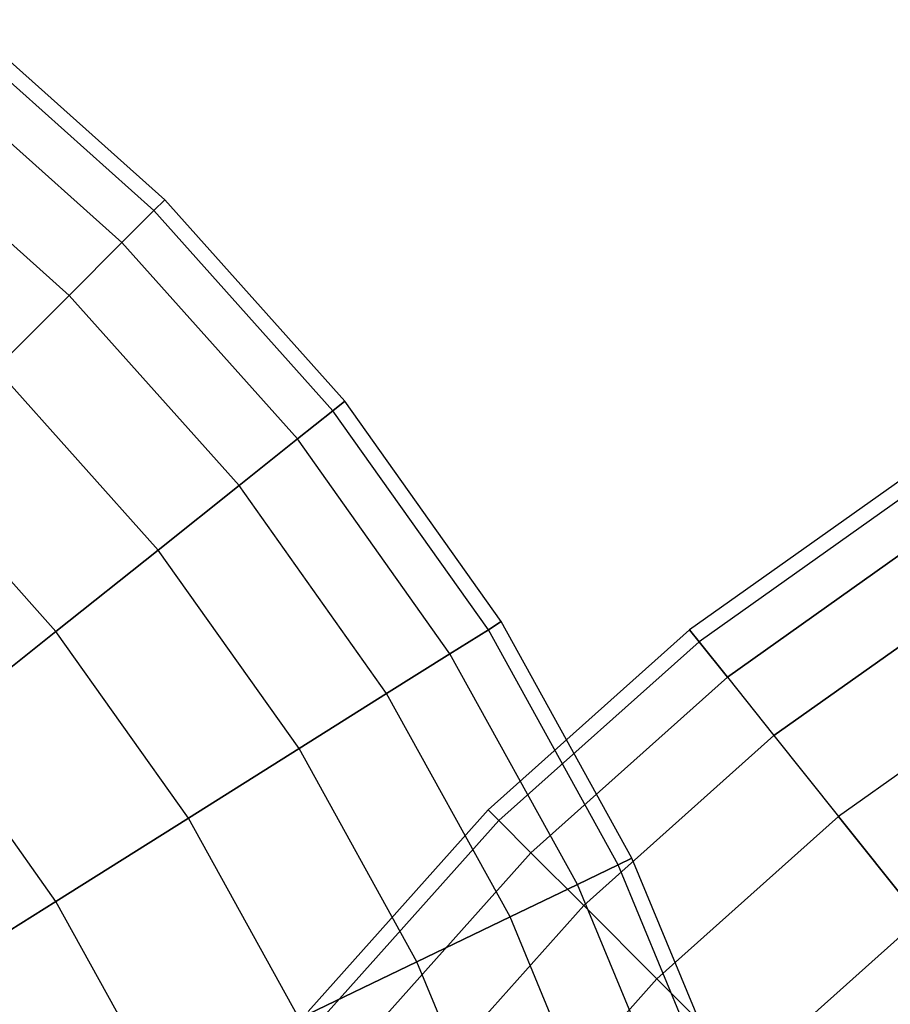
# Model space of a CAD drawing. Extents: x 0.2 to 44.2, y -21.9 to 24.
# Tile 188 of 239: x 23.6 to 26.5, y 19 to 22.2. Entities that reach past the tile are written whole.
import ezdxf

# ---------------------------------------------------------------- set-up
doc = ezdxf.new("R2010")
doc.units = 0
doc.header["$LTSCALE"] = 2.54
doc.layers.get('0').update_dxf_attribs({"color": 13, "linetype": 'CONTINUOUS'})

# ---------------------------------------------------------------- blocks, each defined once
blk = doc.blocks.new('GRUPUJ_1')
at = {"color": 0}
for p, q in [((23.8716, 43.5629, 52.4413), (23.2027, 44.1607, 52.4413)), ((23.8716, 43.5629, 52.4413), (23.2027, 44.1607, 52.4413)), ((23.8361, 43.5273, 53.337), (23.1713, 44.1214, 53.337)), ((23.8361, 43.5273, 51.5456), (23.1713, 44.1214, 51.5456)), ((23.8361, 43.5273, 53.337), (23.1713, 44.1214, 53.337)), ((23.8361, 43.5273, 51.5456), (23.1713, 44.1214, 51.5456)), ((23.7298, 43.4211, 50.6611), (23.0776, 44.0039, 50.6611)), ((23.7298, 43.4211, 54.2214), (23.0776, 44.0039, 54.2214)), ((23.7298, 43.4211, 54.2214), (23.0776, 44.0039, 54.2214)), ((23.7298, 43.4211, 50.6611), (23.0776, 44.0039, 50.6611)), ((23.5542, 43.2455, 49.799), (22.9228, 43.8097, 49.799)), ((23.5542, 43.2455, 55.0835), (22.9228, 43.8097, 55.0835)), ((23.5542, 43.2455, 55.0835), (22.9228, 43.8097, 55.0835)), ((23.5542, 43.2455, 49.799), (22.9228, 43.8097, 49.799)), ((23.8361, 43.5273, 53.337), (23.8716, 43.5629, 52.4413)), ((23.8716, 43.5629, 52.4413), (23.8361, 43.5273, 51.5456)), ((23.8361, 43.5273, 53.337), (23.8716, 43.5629, 52.4413)), ((23.8716, 43.5629, 52.4413), (23.8361, 43.5273, 51.5456)), ((24.4694, 42.894, 52.4413), (23.8716, 43.5629, 52.4413)), ((24.4694, 42.894, 52.4413), (23.8716, 43.5629, 52.4413)), ((23.7298, 43.4211, 54.2214), (23.8361, 43.5273, 53.337)), ((23.8361, 43.5273, 51.5456), (23.7298, 43.4211, 50.6611)), ((23.8361, 43.5273, 51.5456), (23.7298, 43.4211, 50.6611)), ((23.7298, 43.4211, 54.2214), (23.8361, 43.5273, 53.337)), ((24.4301, 42.8626, 53.337), (23.8361, 43.5273, 53.337)), ((24.4301, 42.8626, 51.5456), (23.8361, 43.5273, 51.5456)), ((24.4301, 42.8626, 51.5456), (23.8361, 43.5273, 51.5456)), ((24.4301, 42.8626, 53.337), (23.8361, 43.5273, 53.337)), ((23.7298, 43.4211, 50.6611), (23.5542, 43.2455, 49.799)), ((23.5542, 43.2455, 55.0835), (23.7298, 43.4211, 54.2214)), ((23.5542, 43.2455, 55.0835), (23.7298, 43.4211, 54.2214)), ((23.7298, 43.4211, 50.6611), (23.5542, 43.2455, 49.799)), ((24.3126, 42.7689, 54.2214), (23.7298, 43.4211, 54.2214)), ((24.3126, 42.7689, 50.6611), (23.7298, 43.4211, 50.6611)), ((24.3126, 42.7689, 50.6611), (23.7298, 43.4211, 50.6611)), ((24.3126, 42.7689, 54.2214), (23.7298, 43.4211, 54.2214)), ((23.3114, 43.0027, 55.9123), (23.5542, 43.2455, 55.0835)), ((23.3114, 43.0027, 55.9123), (23.5542, 43.2455, 55.0835)), ((23.5542, 43.2455, 49.799), (23.3114, 43.0027, 48.9702)), ((23.5542, 43.2455, 49.799), (23.3114, 43.0027, 48.9702)), ((24.1184, 42.6141, 55.0835), (23.5542, 43.2455, 55.0835)), ((24.1184, 42.6141, 55.0835), (23.5542, 43.2455, 55.0835)), ((24.1184, 42.6141, 49.799), (23.5542, 43.2455, 49.799)), ((24.1184, 42.6141, 49.799), (23.5542, 43.2455, 49.799)), ((23.85, 42.4, 55.9123), (23.3114, 43.0027, 55.9123)), ((23.85, 42.4, 55.9123), (23.3114, 43.0027, 55.9123)), ((23.85, 42.4, 48.9702), (23.3114, 43.0027, 48.9702)), ((23.85, 42.4, 48.9702), (23.3114, 43.0027, 48.9702)), ((24.4301, 42.8626, 53.337), (24.4694, 42.894, 52.4413)), ((24.4694, 42.894, 52.4413), (24.4301, 42.8626, 51.5456)), ((24.4694, 42.894, 52.4413), (24.4301, 42.8626, 51.5456)), ((24.4301, 42.8626, 53.337), (24.4694, 42.894, 52.4413)), ((24.9886, 42.1623, 52.4413), (24.4694, 42.894, 52.4413)), ((24.9886, 42.1623, 52.4413), (24.4694, 42.894, 52.4413)), ((24.4301, 42.8626, 51.5456), (24.3126, 42.7689, 50.6611)), ((24.3126, 42.7689, 54.2214), (24.4301, 42.8626, 53.337)), ((24.4301, 42.8626, 51.5456), (24.3126, 42.7689, 50.6611)), ((24.3126, 42.7689, 54.2214), (24.4301, 42.8626, 53.337)), ((24.946, 42.1355, 51.5456), (24.4301, 42.8626, 51.5456)), ((24.946, 42.1355, 53.337), (24.4301, 42.8626, 53.337)), ((24.946, 42.1355, 51.5456), (24.4301, 42.8626, 51.5456)), ((24.946, 42.1355, 53.337), (24.4301, 42.8626, 53.337)), ((24.1184, 42.6141, 55.0835), (24.3126, 42.7689, 54.2214)), ((24.3126, 42.7689, 50.6611), (24.1184, 42.6141, 49.799)), ((24.1184, 42.6141, 55.0835), (24.3126, 42.7689, 54.2214)), ((24.3126, 42.7689, 50.6611), (24.1184, 42.6141, 49.799)), ((24.8187, 42.0556, 50.6611), (24.3126, 42.7689, 50.6611)), ((24.8187, 42.0556, 54.2214), (24.3126, 42.7689, 54.2214)), ((24.8187, 42.0556, 50.6611), (24.3126, 42.7689, 50.6611)), ((24.8187, 42.0556, 54.2214), (24.3126, 42.7689, 54.2214)), ((23.5107, 42.1294, 56.6975), (23.0046, 42.6958, 56.6975)), ((23.5107, 42.1294, 56.6975), (23.0046, 42.6958, 56.6975)), ((23.5107, 42.1294, 48.185), (23.0046, 42.6958, 48.185)), ((23.5107, 42.1294, 48.185), (23.0046, 42.6958, 48.185)), ((26.346, 42.6542, 32.9413), (25.6143, 42.135, 32.9413)), ((26.346, 42.6542, 32.9413), (25.6143, 42.135, 32.9413)), ((23.85, 42.4, 55.9123), (24.1184, 42.6141, 55.0835)), ((23.85, 42.4, 55.9123), (24.1184, 42.6141, 55.0835)), ((24.1184, 42.6141, 49.799), (23.85, 42.4, 48.9702)), ((24.1184, 42.6141, 49.799), (23.85, 42.4, 48.9702)), ((24.6084, 41.9235, 55.0835), (24.1184, 42.6141, 55.0835)), ((24.6084, 41.9235, 49.799), (24.1184, 42.6141, 49.799)), ((24.6084, 41.9235, 55.0835), (24.1184, 42.6141, 55.0835)), ((24.6084, 41.9235, 49.799), (24.1184, 42.6141, 49.799)), ((26.3728, 42.6116, 32.0456), (25.6457, 42.0957, 32.0456)), ((26.3728, 42.6116, 33.837), (25.6457, 42.0957, 33.837)), ((26.3728, 42.6116, 32.0456), (25.6457, 42.0957, 32.0456)), ((26.3728, 42.6116, 33.837), (25.6457, 42.0957, 33.837)), ((26.4527, 42.4844, 34.7214), (25.7394, 41.9782, 34.7214)), ((25.7394, 41.9782, 31.1611), (26.4527, 42.4844, 31.1611)), ((26.4527, 42.4844, 34.7214), (25.7394, 41.9782, 34.7214)), ((25.7394, 41.9782, 31.1611), (26.4527, 42.4844, 31.1611)), ((23.5107, 42.1294, 56.6975), (23.85, 42.4, 55.9123)), ((23.85, 42.4, 48.9702), (23.5107, 42.1294, 48.185)), ((23.5107, 42.1294, 56.6975), (23.85, 42.4, 55.9123)), ((23.85, 42.4, 48.9702), (23.5107, 42.1294, 48.185)), ((24.3178, 41.7408, 55.9123), (23.85, 42.4, 55.9123)), ((24.3178, 41.7408, 55.9123), (23.85, 42.4, 55.9123)), ((24.3178, 41.7408, 48.9702), (23.85, 42.4, 48.9702)), ((24.3178, 41.7408, 48.9702), (23.85, 42.4, 48.9702)), ((26.5849, 42.2741, 35.5835), (25.8942, 41.7841, 35.5835)), ((26.5849, 42.2741, 35.5835), (25.8942, 41.7841, 35.5835)), ((25.8942, 41.7841, 30.299), (26.5849, 42.2741, 30.299)), ((25.8942, 41.7841, 30.299), (26.5849, 42.2741, 30.299)), ((24.946, 42.1355, 51.5456), (24.8187, 42.0556, 50.6611)), ((24.8187, 42.0556, 54.2214), (24.946, 42.1355, 53.337)), ((24.946, 42.1355, 51.5456), (24.8187, 42.0556, 50.6611)), ((24.8187, 42.0556, 54.2214), (24.946, 42.1355, 53.337)), ((25.6143, 42.135, 32.9413), (24.9454, 41.5372, 32.9413)), ((25.6143, 42.135, 32.9413), (24.9454, 41.5372, 32.9413)), ((24.9886, 42.1623, 52.4413), (24.946, 42.1355, 51.5456)), ((24.946, 42.1355, 53.337), (24.9886, 42.1623, 52.4413)), ((24.946, 42.1355, 53.337), (24.9886, 42.1623, 52.4413)), ((24.9886, 42.1623, 52.4413), (24.946, 42.1355, 51.5456)), ((25.3772, 41.3553, 51.5456), (24.946, 42.1355, 51.5456)), ((25.3772, 41.3553, 53.337), (24.946, 42.1355, 53.337)), ((25.3772, 41.3553, 53.337), (24.946, 42.1355, 53.337)), ((25.3772, 41.3553, 51.5456), (24.946, 42.1355, 51.5456)), ((25.4225, 41.3771, 52.4413), (24.9886, 42.1623, 52.4413)), ((25.4225, 41.3771, 52.4413), (24.9886, 42.1623, 52.4413)), ((25.6457, 42.0957, 32.0456), (25.6143, 42.135, 32.9413)), ((25.6143, 42.135, 32.9413), (25.6457, 42.0957, 33.837)), ((25.6457, 42.0957, 32.0456), (25.6143, 42.135, 32.9413)), ((25.6143, 42.135, 32.9413), (25.6457, 42.0957, 33.837)), ((23.1049, 41.8058, 57.4292), (23.5107, 42.1294, 56.6975)), ((23.5107, 42.1294, 48.185), (23.1049, 41.8058, 47.4534)), ((23.5107, 42.1294, 48.185), (23.1049, 41.8058, 47.4534)), ((23.1049, 41.8058, 57.4292), (23.5107, 42.1294, 56.6975)), ((23.9503, 41.5099, 56.6975), (23.5107, 42.1294, 56.6975)), ((23.9503, 41.5099, 48.185), (23.5107, 42.1294, 48.185)), ((23.9503, 41.5099, 48.185), (23.5107, 42.1294, 48.185)), ((23.9503, 41.5099, 56.6975), (23.5107, 42.1294, 56.6975)), ((25.6457, 42.0957, 32.0456), (24.981, 41.5017, 32.0456)), ((25.6457, 42.0957, 32.0456), (24.981, 41.5017, 32.0456)), ((25.6457, 42.0957, 33.837), (24.981, 41.5017, 33.837)), ((25.6457, 42.0957, 33.837), (24.981, 41.5017, 33.837)), ((25.6457, 42.0957, 33.837), (25.7394, 41.9782, 34.7214)), ((25.7394, 41.9782, 31.1611), (25.6457, 42.0957, 32.0456)), ((25.7394, 41.9782, 31.1611), (25.6457, 42.0957, 32.0456)), ((25.6457, 42.0957, 33.837), (25.7394, 41.9782, 34.7214)), ((24.6084, 41.9235, 55.0835), (24.8187, 42.0556, 54.2214)), ((24.8187, 42.0556, 50.6611), (24.6084, 41.9235, 49.799)), ((24.8187, 42.0556, 50.6611), (24.6084, 41.9235, 49.799)), ((24.6084, 41.9235, 55.0835), (24.8187, 42.0556, 54.2214)), ((25.2418, 41.2901, 50.6611), (24.8187, 42.0556, 50.6611)), ((25.2418, 41.2901, 50.6611), (24.8187, 42.0556, 50.6611)), ((25.2418, 41.2901, 54.2214), (24.8187, 42.0556, 54.2214)), ((25.2418, 41.2901, 54.2214), (24.8187, 42.0556, 54.2214)), ((25.7394, 41.9782, 31.1611), (25.0872, 41.3954, 31.1611)), ((25.7394, 41.9782, 31.1611), (25.0872, 41.3954, 31.1611)), ((25.7394, 41.9782, 34.7214), (25.0872, 41.3954, 34.7214)), ((25.7394, 41.9782, 34.7214), (25.0872, 41.3954, 34.7214)), ((25.7394, 41.9782, 34.7214), (25.8942, 41.7841, 35.5835)), ((25.7394, 41.9782, 31.1611), (25.8942, 41.7841, 30.299)), ((25.7394, 41.9782, 34.7214), (25.8942, 41.7841, 35.5835)), ((25.7394, 41.9782, 31.1611), (25.8942, 41.7841, 30.299)), ((26.7675, 41.9834, 36.4123), (26.1083, 41.5156, 36.4123)), ((26.7675, 41.9834, 36.4123), (26.1083, 41.5156, 36.4123)), ((26.7675, 41.9834, 29.4702), (26.1083, 41.5156, 29.4702)), ((26.7675, 41.9834, 29.4702), (26.1083, 41.5156, 29.4702)), ((24.3178, 41.7408, 55.9123), (24.6084, 41.9235, 55.0835)), ((24.6084, 41.9235, 49.799), (24.3178, 41.7408, 48.9702)), ((24.6084, 41.9235, 49.799), (24.3178, 41.7408, 48.9702)), ((24.3178, 41.7408, 55.9123), (24.6084, 41.9235, 55.0835)), ((25.018, 41.1823, 49.799), (24.6084, 41.9235, 49.799)), ((25.018, 41.1823, 55.0835), (24.6084, 41.9235, 55.0835)), ((25.018, 41.1823, 49.799), (24.6084, 41.9235, 49.799)), ((25.018, 41.1823, 55.0835), (24.6084, 41.9235, 55.0835)), ((23.5107, 41.2337, 47.4534), (23.1049, 41.8058, 47.4534)), ((23.5107, 41.2337, 57.4292), (23.1049, 41.8058, 57.4292)), ((23.5107, 41.2337, 57.4292), (23.1049, 41.8058, 57.4292)), ((23.5107, 41.2337, 47.4534), (23.1049, 41.8058, 47.4534)), ((25.2629, 41.2198, 30.299), (25.8942, 41.7841, 30.299)), ((25.8942, 41.7841, 35.5835), (25.2629, 41.2198, 35.5835)), ((25.8942, 41.7841, 35.5835), (25.2629, 41.2198, 35.5835)), ((25.2629, 41.2198, 30.299), (25.8942, 41.7841, 30.299)), ((25.8942, 41.7841, 35.5835), (26.1083, 41.5156, 36.4123)), ((25.8942, 41.7841, 35.5835), (26.1083, 41.5156, 36.4123)), ((25.8942, 41.7841, 30.299), (26.1083, 41.5156, 29.4702)), ((25.8942, 41.7841, 30.299), (26.1083, 41.5156, 29.4702)), ((23.9503, 41.5099, 56.6975), (24.3178, 41.7408, 55.9123)), ((24.3178, 41.7408, 48.9702), (23.9503, 41.5099, 48.185)), ((24.3178, 41.7408, 48.9702), (23.9503, 41.5099, 48.185)), ((23.9503, 41.5099, 56.6975), (24.3178, 41.7408, 55.9123)), ((24.7087, 41.0334, 48.9702), (24.3178, 41.7408, 48.9702)), ((24.7087, 41.0334, 55.9123), (24.3178, 41.7408, 55.9123)), ((24.7087, 41.0334, 48.9702), (24.3178, 41.7408, 48.9702)), ((24.7087, 41.0334, 55.9123), (24.3178, 41.7408, 55.9123)), ((24.9454, 41.5372, 32.9413), (24.3476, 40.8683, 32.9413)), ((24.9454, 41.5372, 32.9413), (24.3476, 40.8683, 32.9413)), ((24.981, 41.5017, 32.0456), (24.9454, 41.5372, 32.9413)), ((24.981, 41.5017, 32.0456), (24.9454, 41.5372, 32.9413)), ((24.9454, 41.5372, 32.9413), (24.981, 41.5017, 33.837)), ((24.9454, 41.5372, 32.9413), (24.981, 41.5017, 33.837)), ((26.1083, 41.5156, 36.4123), (25.5056, 40.977, 36.4123)), ((26.1083, 41.5156, 36.4123), (25.5056, 40.977, 36.4123)), ((25.5056, 40.977, 29.4702), (26.1083, 41.5156, 29.4702)), ((25.5056, 40.977, 29.4702), (26.1083, 41.5156, 29.4702)), ((26.1083, 41.5156, 36.4123), (26.3789, 41.1764, 37.1975)), ((26.1083, 41.5156, 36.4123), (26.3789, 41.1764, 37.1975)), ((26.3789, 41.1764, 28.685), (26.1083, 41.5156, 29.4702)), ((26.3789, 41.1764, 28.685), (26.1083, 41.5156, 29.4702)), ((23.9503, 41.5099, 48.185), (23.5107, 41.2337, 47.4534)), ((23.5107, 41.2337, 57.4292), (23.9503, 41.5099, 56.6975)), ((23.9503, 41.5099, 48.185), (23.5107, 41.2337, 47.4534)), ((23.5107, 41.2337, 57.4292), (23.9503, 41.5099, 56.6975)), ((24.3178, 40.8451, 48.185), (23.9503, 41.5099, 48.185)), ((24.3178, 40.8451, 48.185), (23.9503, 41.5099, 48.185)), ((24.3178, 40.8451, 56.6975), (23.9503, 41.5099, 56.6975)), ((24.3178, 40.8451, 56.6975), (23.9503, 41.5099, 56.6975)), ((24.981, 41.5017, 33.837), (24.3869, 40.837, 33.837)), ((24.981, 41.5017, 32.0456), (24.3869, 40.837, 32.0456)), ((24.981, 41.5017, 32.0456), (24.3869, 40.837, 32.0456)), ((24.981, 41.5017, 33.837), (24.3869, 40.837, 33.837)), ((24.981, 41.5017, 33.837), (25.0872, 41.3954, 34.7214)), ((25.0872, 41.3954, 31.1611), (24.981, 41.5017, 32.0456)), ((25.0872, 41.3954, 31.1611), (24.981, 41.5017, 32.0456)), ((24.981, 41.5017, 33.837), (25.0872, 41.3954, 34.7214)), ((25.0872, 41.3954, 34.7214), (24.5044, 40.7433, 34.7214)), ((25.0872, 41.3954, 31.1611), (24.5044, 40.7433, 31.1611)), ((25.0872, 41.3954, 31.1611), (24.5044, 40.7433, 31.1611)), ((25.0872, 41.3954, 34.7214), (24.5044, 40.7433, 34.7214)), ((25.2629, 41.2198, 30.299), (25.0872, 41.3954, 31.1611)), ((25.2629, 41.2198, 30.299), (25.0872, 41.3954, 31.1611)), ((25.0872, 41.3954, 34.7214), (25.2629, 41.2198, 35.5835)), ((25.0872, 41.3954, 34.7214), (25.2629, 41.2198, 35.5835)), ((25.3772, 41.3553, 51.5456), (25.2418, 41.2901, 50.6611)), ((25.2418, 41.2901, 54.2214), (25.3772, 41.3553, 53.337)), ((25.2418, 41.2901, 54.2214), (25.3772, 41.3553, 53.337)), ((25.3772, 41.3553, 51.5456), (25.2418, 41.2901, 50.6611)), ((25.3772, 41.3553, 53.337), (25.4225, 41.3771, 52.4413)), ((25.4225, 41.3771, 52.4413), (25.3772, 41.3553, 51.5456)), ((25.3772, 41.3553, 53.337), (25.4225, 41.3771, 52.4413)), ((25.4225, 41.3771, 52.4413), (25.3772, 41.3553, 51.5456)), ((25.7184, 40.5317, 53.337), (25.3772, 41.3553, 53.337)), ((25.7184, 40.5317, 53.337), (25.3772, 41.3553, 53.337)), ((25.7184, 40.5317, 51.5456), (25.3772, 41.3553, 51.5456)), ((25.7184, 40.5317, 51.5456), (25.3772, 41.3553, 51.5456)), ((25.7658, 40.5483, 52.4413), (25.4225, 41.3771, 52.4413)), ((25.7658, 40.5483, 52.4413), (25.4225, 41.3771, 52.4413)), ((25.2418, 41.2901, 50.6611), (25.018, 41.1823, 49.799)), ((25.018, 41.1823, 55.0835), (25.2418, 41.2901, 54.2214)), ((25.2418, 41.2901, 50.6611), (25.018, 41.1823, 49.799)), ((25.018, 41.1823, 55.0835), (25.2418, 41.2901, 54.2214)), ((25.5765, 40.482, 54.2214), (25.2418, 41.2901, 54.2214)), ((25.5765, 40.482, 50.6611), (25.2418, 41.2901, 50.6611)), ((25.5765, 40.482, 50.6611), (25.2418, 41.2901, 50.6611)), ((25.5765, 40.482, 54.2214), (25.2418, 41.2901, 54.2214)), ((23.0046, 40.9157, 58.0981), (23.5107, 41.2337, 57.4292)), ((23.0046, 40.9157, 58.0981), (23.5107, 41.2337, 57.4292)), ((23.5107, 41.2337, 47.4534), (23.0046, 40.9157, 46.7844)), ((23.5107, 41.2337, 47.4534), (23.0046, 40.9157, 46.7844)), ((23.85, 40.6198, 47.4534), (23.5107, 41.2337, 47.4534)), ((23.85, 40.6198, 57.4292), (23.5107, 41.2337, 57.4292)), ((23.85, 40.6198, 47.4534), (23.5107, 41.2337, 47.4534)), ((23.85, 40.6198, 57.4292), (23.5107, 41.2337, 57.4292)), ((25.2629, 41.2198, 30.299), (24.6986, 40.5884, 30.299)), ((25.2629, 41.2198, 30.299), (24.6986, 40.5884, 30.299)), ((25.2629, 41.2198, 35.5835), (24.6986, 40.5884, 35.5835)), ((25.2629, 41.2198, 35.5835), (24.6986, 40.5884, 35.5835)), ((25.2629, 41.2198, 30.299), (25.5056, 40.977, 29.4702)), ((25.2629, 41.2198, 35.5835), (25.5056, 40.977, 36.4123)), ((25.2629, 41.2198, 35.5835), (25.5056, 40.977, 36.4123)), ((25.2629, 41.2198, 30.299), (25.5056, 40.977, 29.4702)), ((25.018, 41.1823, 49.799), (24.7087, 41.0334, 48.9702)), ((24.7087, 41.0334, 55.9123), (25.018, 41.1823, 55.0835)), ((24.7087, 41.0334, 55.9123), (25.018, 41.1823, 55.0835)), ((25.018, 41.1823, 49.799), (24.7087, 41.0334, 48.9702)), ((25.3421, 40.4, 55.0835), (25.018, 41.1823, 55.0835)), ((25.3421, 40.4, 49.799), (25.018, 41.1823, 49.799)), ((25.3421, 40.4, 49.799), (25.018, 41.1823, 49.799)), ((25.3421, 40.4, 55.0835), (25.018, 41.1823, 55.0835)), ((26.3789, 41.1764, 37.1975), (25.8125, 40.6702, 37.1975)), ((26.3789, 41.1764, 37.1975), (25.8125, 40.6702, 37.1975)), ((26.3789, 41.1764, 28.685), (25.8125, 40.6702, 28.685)), ((26.3789, 41.1764, 28.685), (25.8125, 40.6702, 28.685)), ((24.7087, 41.0334, 48.9702), (24.3178, 40.8451, 48.185)), ((24.3178, 40.8451, 56.6975), (24.7087, 41.0334, 55.9123)), ((24.3178, 40.8451, 56.6975), (24.7087, 41.0334, 55.9123)), ((24.7087, 41.0334, 48.9702), (24.3178, 40.8451, 48.185)), ((25.018, 40.2866, 55.9123), (24.7087, 41.0334, 55.9123)), ((25.018, 40.2866, 55.9123), (24.7087, 41.0334, 55.9123)), ((25.018, 40.2866, 48.9702), (24.7087, 41.0334, 48.9702)), ((25.018, 40.2866, 48.9702), (24.7087, 41.0334, 48.9702)), ((24.967, 40.3744, 29.4702), (25.5056, 40.977, 29.4702)), ((25.5056, 40.977, 36.4123), (24.967, 40.3744, 36.4123)), ((25.5056, 40.977, 36.4123), (24.967, 40.3744, 36.4123)), ((24.967, 40.3744, 29.4702), (25.5056, 40.977, 29.4702)), ((25.5056, 40.977, 36.4123), (25.8125, 40.6702, 37.1975)), ((25.5056, 40.977, 36.4123), (25.8125, 40.6702, 37.1975)), ((25.5056, 40.977, 29.4702), (25.8125, 40.6702, 28.685)), ((25.5056, 40.977, 29.4702), (25.8125, 40.6702, 28.685))]:
    blk.add_line(p, q, dxfattribs=at)
blk = doc.blocks.new('GRUPUJ_3')
at = {"color": 0}
blk.add_blockref('GRUPUJ_1', (0, 0), dxfattribs=at)

msp = doc.modelspace()

# ---------------------------------------------------------------- block references
at = {"color": 0}
msp.add_blockref('GRUPUJ_3', (0.2222, -21.9402, 1.2505), dxfattribs=at)

doc.saveas('drawing.dxf')
